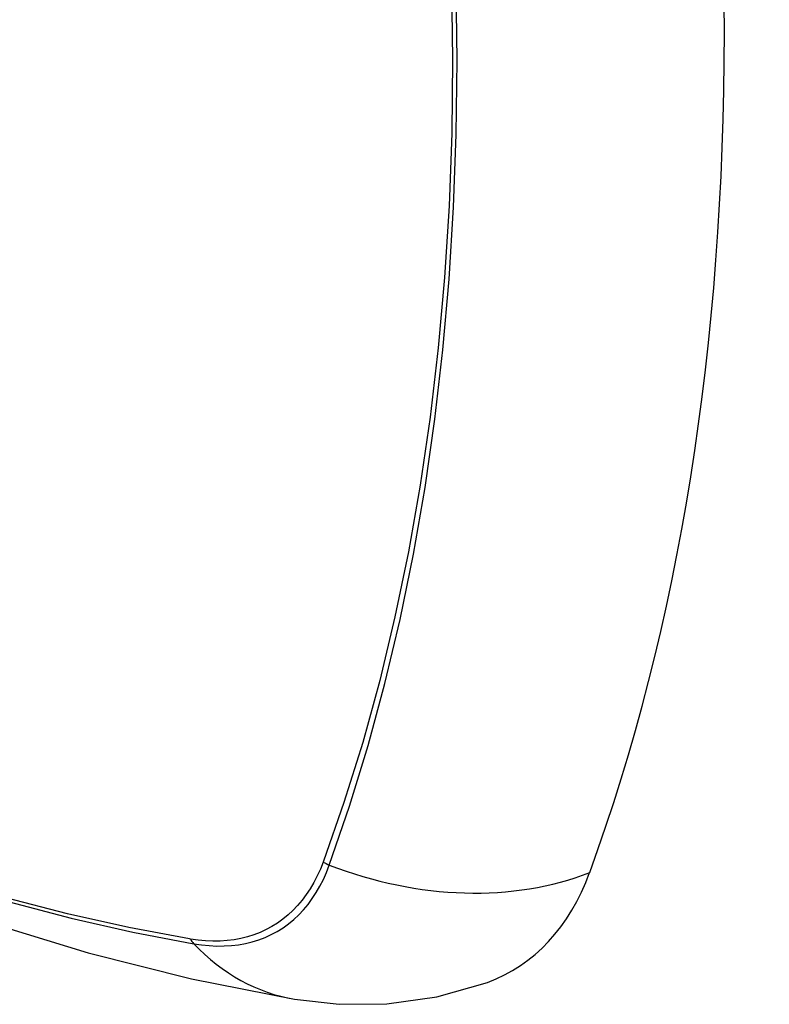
# Model space of a CAD drawing. Header units: inches. Extents: x 435.6 to 512.6, y 167.3 to 237.6.
# Tile 20 of 115: x 436.7 to 437, y 223 to 223.4. Entities that reach past the tile are written whole.
import ezdxf

# ---------------------------------------------------------------- set-up
doc = ezdxf.new("R2010")
doc.units = ezdxf.units.IN
doc.header["$MEASUREMENT"] = 0
doc.layers.add('Visible Edges(ANSI)', color=7, linetype='Continuous', lineweight=25)
doc.layers.add('Visible Tangent Edges(ANSI)', color=7, linetype='Continuous', lineweight=25)

msp = doc.modelspace()

# ---------------------------------------------------------------- linework, layer by layer
at = {"layer": 'Visible Edges(ANSI)', "flags": 128}
for points in [[(436.19385, 223.35881), (436.22967, 223.32469), (436.26604, 223.29196), (436.30293, 223.26067), (436.34029, 223.2309), (436.37806, 223.20267), (436.4162, 223.17606), (436.45467, 223.1511), (436.49342, 223.12784), (436.5324, 223.10634), (436.57158, 223.08664), (436.6109, 223.0688), (436.65033, 223.05285), (436.68982, 223.03885), (436.72933, 223.02685), (436.76881, 223.01691), (436.8082, 223.00908)], [(436.8082, 223.00908), (436.82515, 223.00716), (436.84335, 223.0073), (436.86245, 223.00998), (436.88182, 223.01555)]]:
    msp.add_lwpolyline(points, dxfattribs=at)
at = {"layer": 'Visible Edges(ANSI)'}
for centre, major_axis, start_param, end_param in [((436.05364, 223.90736), (-0.64835, 1.12588), 3.592663, 4.265186), ((436.80261, 223.17338), (0.08841, -0.15353), 6.184194, 6.734256)]:
    msp.add_ellipse(centre, major_axis=major_axis, ratio=0.578093, start_param=start_param, end_param=end_param, dxfattribs=at)
at = {"layer": 'Visible Tangent Edges(ANSI)'}
for p, q in [((436.81927, 223.06183), (436.81915, 223.06151)), ((436.76841, 223.03207), (436.76808, 223.03212))]:
    msp.add_line(p, q, dxfattribs=at)
at = {"layer": 'Visible Tangent Edges(ANSI)', "flags": 128}
for points in [[(436.86816, 223.39649), (436.86852, 223.36797), (436.86819, 223.33984), (436.86717, 223.3121), (436.86545, 223.28475), (436.86304, 223.25783), (436.85994, 223.23138), (436.85614, 223.20542), (436.85166, 223.18), (436.84651, 223.15513), (436.84068, 223.13086), (436.83419, 223.1072), (436.82705, 223.08419), (436.81927, 223.06183)], [(436.82144, 223.06036), (436.82917, 223.08282), (436.83626, 223.10595), (436.84269, 223.12971), (436.84847, 223.15409), (436.85357, 223.17906), (436.858, 223.20457), (436.86175, 223.23062), (436.86481, 223.25716), (436.86719, 223.28416), (436.86888, 223.31159), (436.86989, 223.3394), (436.87021, 223.36761), (436.86986, 223.39619)], [(436.81915, 223.06151), (436.81805, 223.05879), (436.81686, 223.05619), (436.81556, 223.05369), (436.81415, 223.05132), (436.81265, 223.04906), (436.81105, 223.04693), (436.80935, 223.04492), (436.80756, 223.04304), (436.80568, 223.0413), (436.80371, 223.03968), (436.80165, 223.03821), (436.79951, 223.03687), (436.79728, 223.03568), (436.79498, 223.03462), (436.79261, 223.03371), (436.79016, 223.03294), (436.78764, 223.03232), (436.78506, 223.03184), (436.78242, 223.03151), (436.77972, 223.03133), (436.77696, 223.03129), (436.77416, 223.0314), (436.77131, 223.03166), (436.76841, 223.03207)], [(436.76966, 223.03031), (436.77263, 223.02986), (436.77556, 223.02956), (436.77845, 223.02942), (436.78128, 223.02943), (436.78405, 223.0296), (436.78676, 223.02992), (436.78941, 223.03039), (436.79199, 223.03102), (436.7945, 223.03179), (436.79694, 223.03272), (436.7993, 223.03379), (436.80157, 223.03502), (436.80376, 223.03638), (436.80587, 223.0379), (436.80788, 223.03955), (436.80979, 223.04135), (436.81161, 223.04328), (436.81333, 223.04534), (436.81495, 223.04754), (436.81647, 223.04986), (436.81788, 223.05231), (436.81918, 223.05487), (436.82037, 223.05756), (436.82144, 223.06036)], [(436.76808, 223.03212), (436.74489, 223.03649), (436.7215, 223.04173), (436.69791, 223.04784)], [(436.69918, 223.04626), (436.72287, 223.04007), (436.74637, 223.03475), (436.76966, 223.03031)]]:
    msp.add_lwpolyline(points, dxfattribs=at)
at = {"layer": 'Visible Tangent Edges(ANSI)'}
for centre, major_axis, ratio, start_param, end_param in [((436.43508, 223.56592), (-0.17285, 0.30015), 0.578093, 5.049711, 10.658253), ((436.82418, 223.06705), (-0.00927, 0.00331), 0.734251, 1.273722, 1.537429), ((436.85433, 223.14065), (0.11091, -0.0406), 0.734358, 4.684624, 5.592984), ((436.77454, 223.03824), (-0.0017, -0.00969), 0.732637, 5.523217, 5.786923), ((436.82819, 223.12548), (-0.01999, -0.11641), 0.735728, 5.784249, 6.283185)]:
    msp.add_ellipse(centre, major_axis=major_axis, ratio=ratio, start_param=start_param, end_param=end_param, dxfattribs=at)

doc.saveas('drawing.dxf')
